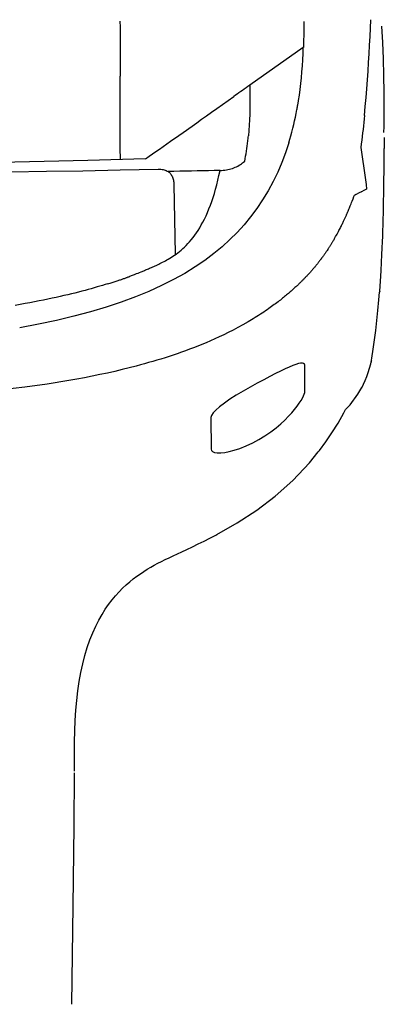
# Model space of a CAD drawing. Header units: millimetres. Extents: x 2329 to 5782, y 1296 to 2780.
# Tile 92 of 123: x 4833 to 4859, y 1440 to 1508. Entities that reach past the tile are written whole.
import ezdxf

# ---------------------------------------------------------------- set-up
doc = ezdxf.new("R2010")
doc.units = ezdxf.units.MM
doc.header["$LTSCALE"] = 0.3
doc.layers.add('00_COMPONENTS', color=7, linetype='Continuous')

msp = doc.modelspace()

# ---------------------------------------------------------------- linework, layer by layer
at = {"layer": '00_COMPONENTS'}
for p, q in [((4857.73476, 1507.44613), (4857.75584, 1508.02824)), ((4840.37965, 1507.92418), (4840.39308, 1507.78375)), ((4840.39308, 1507.78375), (4840.4015, 1507.63886)), ((4840.4015, 1507.63886), (4840.40609, 1507.49004)), ((4840.40609, 1507.49004), (4840.40773, 1507.38872)), ((4840.40773, 1507.38872), (4840.40827, 1507.33754)), ((4840.40827, 1507.33754), (4840.40896, 1507.18132)), ((4853.12198, 1507.44982), (4853.11641, 1506.99615)), ((4853.12397, 1507.90987), (4853.12198, 1507.44982)), ((4857.71, 1506.85922), (4857.73476, 1507.44613)), ((4858.59154, 1506.44849), (4858.52523, 1507.57947)), ((4840.40603, 1506.69069), (4840.40564, 1506.5198)), ((4840.4085, 1507.02144), (4840.40603, 1506.69069)), ((4840.40896, 1507.18132), (4840.4085, 1507.02144)), ((4853.11641, 1506.99615), (4853.10697, 1506.54886)), ((4857.68171, 1506.26764), (4857.71, 1506.85922)), ((4840.40564, 1506.5198), (4840.40651, 1506.25546)), ((4840.40651, 1506.25546), (4840.40705, 1505.99043)), ((4840.40705, 1505.99043), (4840.40758, 1505.57282)), ((4853.09276, 1506.10818), (4849.37828, 1503.48217)), ((4853.075, 1505.67727), (4853.09276, 1506.10818)), ((4853.10697, 1506.54886), (4853.0934, 1506.10805)), ((4857.64974, 1505.67121), (4857.68171, 1506.26764)), ((4858.64225, 1505.30657), (4858.59154, 1506.44849)), ((4840.40758, 1505.57282), (4840.40805, 1504.90385)), ((4853.05294, 1505.25112), (4853.075, 1505.67727)), ((4857.61459, 1505.07033), (4857.64974, 1505.67121)), ((4858.67719, 1504.15386), (4858.64225, 1505.30657)), ((4840.40805, 1504.90385), (4840.40849, 1504.38585)), ((4852.99477, 1504.41441), (4853.02628, 1504.83002)), ((4853.02628, 1504.83002), (4853.05294, 1505.25112)), ((4857.57577, 1504.4647), (4857.61459, 1505.07033)), ((4840.40849, 1504.38585), (4840.4089, 1504.11595)), ((4840.41665, 1500.57354), (4840.40929, 1504.11591)), ((4852.91623, 1503.59958), (4852.95816, 1504.00437)), ((4852.95816, 1504.00437), (4852.99477, 1504.41441)), ((4857.53333, 1503.8547), (4857.57577, 1504.4647)), ((4858.69624, 1502.99077), (4858.67719, 1504.15386)), ((4849.12581, 1503.30387), (4849.00133, 1503.21569)), ((4849.25149, 1503.39277), (4849.12581, 1503.30387)), ((4849.37827, 1503.48217), (4849.25149, 1503.39277)), ((4849.37828, 1503.48217), (4849.38552, 1503.0717)), ((4852.86888, 1503.20011), (4852.91623, 1503.59958)), ((4857.43964, 1502.62647), (4857.48812, 1503.24178)), ((4857.48812, 1503.24178), (4857.53333, 1503.8547)), ((4847.87963, 1502.42302), (4848.28062, 1502.70627)), ((4848.39802, 1502.79079), (4848.28061, 1502.70632)), ((4848.51635, 1502.8741), (4848.39802, 1502.79079)), ((4848.63574, 1502.9573), (4848.51635, 1502.8741)), ((4848.75629, 1503.04184), (4848.63574, 1502.9573)), ((4848.87814, 1503.1282), (4848.75629, 1503.04184)), ((4849.00133, 1503.21569), (4848.87814, 1503.1282)), ((4849.38552, 1503.0717), (4849.39006, 1502.66632)), ((4849.39006, 1502.66632), (4849.39109, 1502.26598)), ((4852.75816, 1502.41864), (4852.8161, 1502.80641)), ((4852.8161, 1502.80641), (4852.86888, 1503.20011)), ((4857.38607, 1502.00845), (4857.43964, 1502.62647)), ((4858.69928, 1501.81745), (4858.69624, 1502.99077)), ((4846.74413, 1501.62042), (4847.11125, 1501.87986)), ((4847.11125, 1501.87986), (4847.87963, 1502.42302)), ((4849.3879, 1501.8705), (4849.37983, 1501.48001)), ((4849.39109, 1502.26598), (4849.3879, 1501.8705)), ((4852.66201, 1501.85519), (4852.66555, 1501.87472)), ((4852.66555, 1501.87472), (4852.67636, 1501.93191)), ((4852.67636, 1501.93191), (4852.67981, 1501.95057)), ((4852.67981, 1501.95057), (4852.68311, 1501.96908)), ((4852.68198, 1501.96929), (4852.69092, 1502.01916)), ((4852.69092, 1502.01916), (4852.69978, 1502.06899)), ((4852.69978, 1502.06899), (4852.70852, 1502.11879)), ((4852.70852, 1502.11879), (4852.71713, 1502.16847)), ((4852.71713, 1502.16847), (4852.72558, 1502.21813)), ((4852.72558, 1502.21813), (4852.7339, 1502.26796)), ((4852.7339, 1502.26796), (4852.7421, 1502.31802)), ((4852.7421, 1502.31802), (4852.75018, 1502.36825)), ((4852.75018, 1502.36825), (4852.75816, 1502.41864)), ((4857.32622, 1501.38782), (4857.38607, 1502.00845)), ((4846.0428, 1501.12492), (4846.38822, 1501.36901)), ((4846.38822, 1501.36901), (4846.74413, 1501.62042)), ((4849.37983, 1501.48001), (4849.36637, 1501.09505)), ((4852.49223, 1501.02274), (4852.54911, 1501.28117)), ((4852.54911, 1501.28117), (4852.60265, 1501.53866)), ((4852.60265, 1501.53866), (4852.65295, 1501.79516)), ((4852.6518, 1501.79541), (4852.65857, 1501.83544)), ((4852.65857, 1501.83544), (4852.66201, 1501.85519)), ((4857.32623, 1501.38782), (4857.30284, 1501.15286)), ((4858.68614, 1500.63381), (4858.69928, 1501.81745)), ((4840.41711, 1500.33783), (4840.41665, 1500.57354)), ((4844.76394, 1500.22159), (4845.3835, 1500.65924)), ((4845.3835, 1500.65924), (4845.7079, 1500.88831)), ((4845.7079, 1500.88831), (4846.0428, 1501.12492)), ((4849.34712, 1500.71588), (4849.32176, 1500.34246)), ((4849.36637, 1501.09505), (4849.34712, 1500.71588)), ((4852.30074, 1500.2426), (4852.36756, 1500.50076)), ((4852.36756, 1500.50076), (4852.43167, 1500.76214)), ((4852.43167, 1500.76214), (4852.49223, 1501.02274)), ((4857.25274, 1500.67257), (4857.22594, 1500.42794)), ((4857.27837, 1500.91438), (4857.25274, 1500.67257)), ((4857.30284, 1501.15286), (4857.27837, 1500.91438)), ((4858.67558, 1500.20071), (4858.68614, 1500.63381)), ((4840.41757, 1500.10426), (4840.41711, 1500.33783)), ((4840.41803, 1499.87282), (4840.41757, 1500.10426)), ((4840.41849, 1499.64346), (4840.41803, 1499.87282)), ((4843.90576, 1499.61565), (4844.46881, 1500.01327)), ((4844.46881, 1500.01327), (4844.76394, 1500.22159)), ((4849.2555, 1499.6408), (4849.27523, 1499.82656)), ((4849.27523, 1499.82656), (4849.28195, 1499.89236)), ((4849.28195, 1499.89236), (4849.29005, 1499.97491)), ((4849.32176, 1500.34246), (4849.29005, 1499.97491)), ((4852.15987, 1499.73866), (4852.23159, 1499.98899)), ((4852.23159, 1499.98899), (4852.30074, 1500.2426)), ((4857.16815, 1499.92984), (4857.13675, 1499.67599)), ((4857.19783, 1500.18052), (4857.16815, 1499.92984)), ((4857.22594, 1500.42794), (4857.19783, 1500.18052)), ((4858.67984, 1499.8602), (4858.68289, 1499.47645)), ((4840.4194, 1499.19101), (4840.41849, 1499.64346)), ((4840.41985, 1498.96798), (4840.4194, 1499.19101)), ((4843.12753, 1499.06638), (4843.37846, 1499.24348)), ((4843.37846, 1499.24348), (4843.63788, 1499.42666)), ((4843.63788, 1499.42666), (4843.90576, 1499.61565)), ((4849.18505, 1499.09413), (4849.21046, 1499.27452)), ((4849.21046, 1499.27452), (4849.23392, 1499.45676)), ((4849.23392, 1499.45676), (4849.2555, 1499.6408)), ((4852.08482, 1499.4889), (4851.85943, 1498.80138)), ((4852.08566, 1499.49165), (4852.15987, 1499.73866)), ((4857.10356, 1499.41963), (4857.06848, 1499.16119)), ((4857.06848, 1499.16119), (4857.12001, 1498.8447)), ((4857.13675, 1499.67599), (4857.10356, 1499.41963)), ((4858.68289, 1499.47645), (4858.68423, 1499.10106)), ((4840.42073, 1498.52824), (4840.41985, 1498.96798)), ((4840.42096, 1498.33666), (4840.42073, 1498.52824)), ((4842.1722, 1498.39253), (4842.42398, 1498.57)), ((4842.42398, 1498.57), (4842.65058, 1498.72988)), ((4842.65058, 1498.72988), (4842.8851, 1498.89544)), ((4842.8851, 1498.89544), (4843.12753, 1499.06638)), ((4849.06495, 1498.39185), (4849.09769, 1498.56451)), ((4849.09769, 1498.56451), (4849.12859, 1498.7391)), ((4849.12859, 1498.7391), (4849.15772, 1498.91565)), ((4849.15772, 1498.91565), (4849.18505, 1499.09413)), ((4851.85943, 1498.80138), (4851.60346, 1498.12388)), ((4857.12001, 1498.8447), (4857.16997, 1498.52733)), ((4857.16997, 1498.52733), (4857.21834, 1498.20908)), ((4858.68328, 1498.16145), (4858.68436, 1498.87742)), ((4858.68436, 1498.87742), (4858.68423, 1499.10106)), ((4835.13934, 1498.20012), (4832.08745, 1498.14168)), ((4838.16216, 1498.27189), (4835.13934, 1498.20012)), ((4842.1722, 1498.39253), (4838.16216, 1498.27189)), ((4848.28367, 1497.75967), (4848.38047, 1497.79855)), ((4848.38047, 1497.79855), (4848.47382, 1497.84079)), ((4848.47382, 1497.84079), (4848.56331, 1497.88667)), ((4848.56331, 1497.88667), (4848.64883, 1497.93568)), ((4848.64883, 1497.93568), (4848.73061, 1497.98747)), ((4848.73061, 1497.98747), (4848.80891, 1498.04239)), ((4848.80891, 1498.04239), (4848.88425, 1498.10014)), ((4848.88425, 1498.10014), (4848.95764, 1498.1599)), ((4848.95764, 1498.1599), (4849.03041, 1498.22115)), ((4849.03041, 1498.22115), (4849.06495, 1498.39185)), ((4851.60346, 1498.12388), (4851.31699, 1497.45773)), ((4857.21834, 1498.20908), (4857.26514, 1497.88996)), ((4857.26514, 1497.88996), (4857.31034, 1497.56996)), ((4858.68004, 1497.513), (4858.68328, 1498.16145)), ((4832.841, 1497.4803), (4835.29599, 1497.51989)), ((4835.29599, 1497.51989), (4837.81549, 1497.56365)), ((4837.81549, 1497.56365), (4840.39838, 1497.61249)), ((4840.39838, 1497.61249), (4843.04468, 1497.66641)), ((4843.04468, 1497.6657), (4843.13602, 1497.66543)), ((4843.13602, 1497.66543), (4843.2236, 1497.66081)), ((4843.2236, 1497.66081), (4843.30741, 1497.6518)), ((4843.30741, 1497.6518), (4843.38768, 1497.63809)), ((4843.38768, 1497.63809), (4843.46418, 1497.61975)), ((4843.46418, 1497.61975), (4843.53628, 1497.59723)), ((4843.53628, 1497.59723), (4843.60375, 1497.57057)), ((4843.60375, 1497.57057), (4843.66678, 1497.53935)), ((4843.66678, 1497.53935), (4843.72537, 1497.50336)), ((4844.1309, 1497.51132), (4843.72537, 1497.50336)), ((4843.72543, 1497.50285), (4843.77279, 1497.46921)), ((4843.77279, 1497.46921), (4843.81771, 1497.43147)), ((4843.81771, 1497.43147), (4843.86018, 1497.38963)), ((4843.86018, 1497.38963), (4843.90047, 1497.34363)), ((4843.90047, 1497.34363), (4843.93831, 1497.29353)), ((4843.93831, 1497.29353), (4843.97294, 1497.23951)), ((4843.97294, 1497.23951), (4844.00424, 1497.18136)), ((4844.00424, 1497.18136), (4844.03233, 1497.11928)), ((4844.03233, 1497.11928), (4844.05681, 1497.05401)), ((4844.53496, 1497.51945), (4844.1309, 1497.51132)), ((4844.93756, 1497.52777), (4844.53496, 1497.51945)), ((4845.33869, 1497.53627), (4844.93756, 1497.52777)), ((4845.73836, 1497.54497), (4845.33869, 1497.53627)), ((4846.13655, 1497.55386), (4845.73836, 1497.54497)), ((4846.53326, 1497.56297), (4846.13655, 1497.55386)), ((4846.9285, 1497.57229), (4846.53326, 1497.56297)), ((4847.32226, 1497.58183), (4846.9285, 1497.57229)), ((4847.17482, 1496.9126), (4847.25007, 1497.24182)), ((4847.25007, 1497.24182), (4847.32226, 1497.58183)), ((4847.32226, 1497.58183), (4847.43097, 1497.58676)), ((4847.43097, 1497.58676), (4847.54115, 1497.59466)), ((4847.54115, 1497.59466), (4847.65155, 1497.60627)), ((4847.65155, 1497.60627), (4847.7609, 1497.62187)), ((4847.7609, 1497.62187), (4847.86863, 1497.64154)), ((4847.86863, 1497.64154), (4847.97515, 1497.66519)), ((4847.97515, 1497.66519), (4848.08044, 1497.69275)), ((4848.08044, 1497.69275), (4848.18356, 1497.72426)), ((4848.18356, 1497.72426), (4848.28367, 1497.75967)), ((4851.31699, 1497.45773), (4850.99933, 1496.80347)), ((4857.31034, 1497.56996), (4857.35395, 1497.24905)), ((4857.35395, 1497.24905), (4857.39597, 1496.92723)), ((4858.67519, 1496.93979), (4858.68004, 1497.513)), ((4844.05681, 1497.05401), (4844.07752, 1496.98547)), ((4844.07752, 1496.98547), (4844.09462, 1496.91374)), ((4844.09462, 1496.91374), (4844.10821, 1496.83973)), ((4844.10821, 1496.83973), (4844.11833, 1496.76376)), ((4844.11833, 1496.76376), (4844.12494, 1496.68553)), ((4844.12494, 1496.68553), (4844.12805, 1496.60502)), ((4844.12794, 1496.60547), (4844.22071, 1491.78675)), ((4847.0152, 1496.2865), (4847.09649, 1496.59418)), ((4847.09649, 1496.59418), (4847.17482, 1496.9126)), ((4850.99933, 1496.80347), (4850.65131, 1496.16343)), ((4857.39597, 1496.92723), (4857.43639, 1496.6045)), ((4857.43639, 1496.6045), (4857.47521, 1496.28087)), ((4858.66202, 1495.94418), (4858.66919, 1496.42844)), ((4858.66919, 1496.42844), (4858.67519, 1496.93979)), ((4846.84306, 1495.70369), (4846.93084, 1495.98961)), ((4846.93084, 1495.98961), (4847.0152, 1496.2865)), ((4850.65131, 1496.16343), (4850.27556, 1495.54175)), ((4856.53365, 1495.61217), (4856.59487, 1495.77177)), ((4856.59487, 1495.77177), (4856.61203, 1495.81619)), ((4856.61203, 1495.81619), (4856.62158, 1495.84069)), ((4856.62158, 1495.84069), (4856.62416, 1495.84722)), ((4856.62416, 1495.84722), (4856.62539, 1495.8504)), ((4856.62832, 1495.85087), (4856.6253, 1495.84925)), ((4856.63147, 1495.85261), (4856.62832, 1495.85087)), ((4856.63476, 1495.85425), (4856.63147, 1495.85261)), ((4856.63819, 1495.85567), (4856.63476, 1495.85425)), ((4856.64177, 1495.857), (4856.63819, 1495.85567)), ((4856.64542, 1495.85851), (4856.64177, 1495.857)), ((4856.64915, 1495.86035), (4856.64542, 1495.85851)), ((4856.65295, 1495.86239), (4856.64915, 1495.86035)), ((4856.65682, 1495.86451), (4856.65295, 1495.86239)), ((4856.66074, 1495.86671), (4856.65682, 1495.86451)), ((4856.66472, 1495.869), (4856.66074, 1495.86671)), ((4856.66881, 1495.8713), (4856.66472, 1495.869)), ((4856.673, 1495.87359), (4856.66881, 1495.8713)), ((4856.67729, 1495.87589), (4856.673, 1495.87359)), ((4856.6817, 1495.87821), (4856.67729, 1495.87589)), ((4856.68623, 1495.88056), (4856.6817, 1495.87821)), ((4856.69565, 1495.88537), (4856.68623, 1495.88056)), ((4856.7159, 1495.89555), (4856.69565, 1495.88537)), ((4856.73813, 1495.90684), (4856.7159, 1495.89555)), ((4856.76257, 1495.91939), (4856.73813, 1495.90684)), ((4856.9158, 1495.99866), (4856.76257, 1495.91939)), ((4857.00336, 1496.04309), (4856.9158, 1495.99866)), ((4857.08104, 1496.08219), (4857.00336, 1496.04309)), ((4857.0952, 1496.08931), (4857.08104, 1496.08219)), ((4857.10972, 1496.09661), (4857.0952, 1496.08931)), ((4857.12465, 1496.10412), (4857.10972, 1496.09661)), ((4857.27878, 1496.18168), (4857.12465, 1496.10412)), ((4857.38205, 1496.23376), (4857.27878, 1496.18168)), ((4857.4752, 1496.28088), (4857.38205, 1496.23376)), ((4858.65374, 1495.47988), (4858.66202, 1495.94418)), ((4846.55881, 1494.91187), (4846.6567, 1495.16507)), ((4846.6567, 1495.16507), (4846.75159, 1495.4289)), ((4846.75159, 1495.4289), (4846.84306, 1495.70369)), ((4850.27556, 1495.54175), (4849.87304, 1494.94011)), ((4856.29172, 1495.00065), (4856.31222, 1495.05086)), ((4856.31222, 1495.05086), (4856.34073, 1495.12122)), ((4856.34073, 1495.12122), (4856.36679, 1495.18604)), ((4856.36679, 1495.18604), (4856.39811, 1495.26461)), ((4856.39811, 1495.26461), (4856.43245, 1495.35154)), ((4856.43245, 1495.35154), (4856.47296, 1495.45512)), ((4856.47296, 1495.45512), (4856.53365, 1495.61217)), ((4858.63468, 1494.61713), (4858.64467, 1495.04209)), ((4858.64467, 1495.04209), (4858.65374, 1495.47988)), ((4846.24756, 1494.21567), (4846.35383, 1494.43752)), ((4846.35383, 1494.43752), (4846.45782, 1494.66939)), ((4846.45782, 1494.66939), (4846.55881, 1494.91187)), ((4849.44317, 1494.36001), (4848.98696, 1493.80488)), ((4849.87304, 1494.94011), (4849.44317, 1494.36001)), ((4856.01439, 1494.35196), (4856.03394, 1494.39582)), ((4856.03394, 1494.39582), (4856.0528, 1494.43839)), ((4856.0528, 1494.43839), (4856.07096, 1494.47964)), ((4856.07096, 1494.47964), (4856.0885, 1494.51971)), ((4856.0885, 1494.51971), (4856.10544, 1494.55863)), ((4856.10544, 1494.55863), (4856.12178, 1494.59637)), ((4856.12178, 1494.59637), (4856.13758, 1494.63306)), ((4856.13758, 1494.63306), (4856.15286, 1494.6687)), ((4856.15286, 1494.6687), (4856.16761, 1494.7033)), ((4856.16761, 1494.7033), (4856.19572, 1494.76964)), ((4856.19572, 1494.76964), (4856.22204, 1494.8323)), ((4856.22204, 1494.8323), (4856.24674, 1494.89155)), ((4856.24674, 1494.89155), (4856.26993, 1494.94761)), ((4856.26993, 1494.94761), (4856.29172, 1495.00065)), ((4858.62384, 1494.20381), (4858.63468, 1494.61713)), ((4845.9158, 1493.60954), (4846.02817, 1493.80205)), ((4846.02817, 1493.80205), (4846.13901, 1494.00386)), ((4846.13901, 1494.00386), (4846.24756, 1494.21567)), ((4848.98696, 1493.80488), (4848.51192, 1493.28185)), ((4855.67329, 1493.6337), (4855.70701, 1493.70066)), ((4855.70701, 1493.70066), (4855.73921, 1493.76547)), ((4855.73921, 1493.76547), (4855.76996, 1493.8281)), ((4855.76996, 1493.8281), (4855.79925, 1493.88845)), ((4855.79925, 1493.88845), (4855.82732, 1493.94691)), ((4855.82732, 1493.94691), (4855.85421, 1494.0035)), ((4855.85421, 1494.0035), (4855.87992, 1494.05812)), ((4855.87992, 1494.05812), (4855.90463, 1494.11109)), ((4855.90463, 1494.11109), (4855.92836, 1494.16239)), ((4855.92836, 1494.16239), (4855.95111, 1494.21199)), ((4855.95111, 1494.21199), (4855.97303, 1494.26012)), ((4855.97303, 1494.26012), (4855.99411, 1494.30678)), ((4855.99411, 1494.30678), (4856.01439, 1494.35196)), ((4858.59977, 1493.4051), (4858.61228, 1493.80321)), ((4858.61228, 1493.80321), (4858.62384, 1494.20381)), ((4845.45338, 1492.93059), (4845.57029, 1493.087)), ((4845.57029, 1493.087), (4845.68647, 1493.25224)), ((4845.68647, 1493.25224), (4845.8019, 1493.42624)), ((4845.8019, 1493.42624), (4845.9158, 1493.60954)), ((4848.51192, 1493.28185), (4848.01441, 1492.78393)), ((4855.28081, 1492.91368), (4855.33106, 1493.0008)), ((4855.33106, 1493.0008), (4855.38014, 1493.08712)), ((4855.38014, 1493.08712), (4855.42825, 1493.173)), ((4855.42825, 1493.173), (4855.475, 1493.25775)), ((4855.475, 1493.25775), (4855.51944, 1493.33956)), ((4855.51944, 1493.33956), (4855.56107, 1493.4174)), ((4855.56107, 1493.4174), (4855.60034, 1493.49197)), ((4855.60034, 1493.49197), (4855.63772, 1493.56407)), ((4855.63772, 1493.56407), (4855.67329, 1493.6337)), ((4858.57289, 1492.6404), (4858.58676, 1493.02147)), ((4858.58676, 1493.02147), (4858.59977, 1493.4051)), ((4844.86482, 1492.27226), (4844.98241, 1492.38875)), ((4844.98241, 1492.38875), (4845.10024, 1492.51204)), ((4845.10024, 1492.51204), (4845.21797, 1492.64338)), ((4845.21797, 1492.64338), (4845.33572, 1492.78296)), ((4845.33572, 1492.78296), (4845.45338, 1492.93059)), ((4848.01441, 1492.78393), (4847.47714, 1492.29505)), ((4854.92252, 1492.32408), (4854.90044, 1492.28935)), ((4854.9451, 1492.35979), (4854.92252, 1492.32408)), ((4854.96819, 1492.39647), (4854.9451, 1492.35979)), ((4854.99182, 1492.43423), (4854.96819, 1492.39647)), ((4855.01599, 1492.47305), (4854.99182, 1492.43423)), ((4855.04069, 1492.51294), (4855.01599, 1492.47305)), ((4855.06595, 1492.554), (4855.04069, 1492.51294)), ((4855.09177, 1492.59622), (4855.06595, 1492.554)), ((4855.11815, 1492.6396), (4855.09177, 1492.59622)), ((4855.14511, 1492.68425), (4855.11815, 1492.6396)), ((4855.17265, 1492.73021), (4855.14511, 1492.68425)), ((4855.20078, 1492.77744), (4855.17265, 1492.73021)), ((4855.22949, 1492.82596), (4855.20078, 1492.77744)), ((4855.22949, 1492.82596), (4855.28081, 1492.91368)), ((4858.55637, 1492.2154), (4858.57289, 1492.6404)), ((4843.95413, 1491.56228), (4844.06246, 1491.63217)), ((4844.06246, 1491.63217), (4844.17263, 1491.707)), ((4844.17263, 1491.707), (4844.28474, 1491.78675)), ((4844.28474, 1491.78675), (4844.39868, 1491.87146)), ((4844.39868, 1491.87146), (4844.51373, 1491.96225)), ((4844.51373, 1491.96225), (4844.62994, 1492.05926)), ((4844.62994, 1492.05926), (4844.74727, 1492.16237)), ((4844.74727, 1492.16237), (4844.86482, 1492.27226)), ((4846.89616, 1491.81586), (4846.27476, 1491.35095)), ((4847.47714, 1492.29505), (4846.89616, 1491.81586)), ((4854.4641, 1491.6373), (4854.4416, 1491.60557)), ((4854.48771, 1491.67083), (4854.4641, 1491.6373)), ((4854.51248, 1491.70624), (4854.48771, 1491.67083)), ((4854.53845, 1491.74363), (4854.51248, 1491.70624)), ((4854.5657, 1491.78314), (4854.53845, 1491.74363)), ((4854.59427, 1491.82485), (4854.5657, 1491.78314)), ((4854.62425, 1491.86892), (4854.59427, 1491.82485)), ((4854.65569, 1491.91548), (4854.62425, 1491.86892)), ((4854.68865, 1491.96465), (4854.65569, 1491.91548)), ((4854.7232, 1492.01659), (4854.68865, 1491.96465)), ((4854.74111, 1492.04367), (4854.7232, 1492.01659)), ((4854.7782, 1492.10009), (4854.74111, 1492.04367)), ((4854.79741, 1492.1295), (4854.7782, 1492.10009)), ((4854.81708, 1492.15973), (4854.79741, 1492.1295)), ((4854.8372, 1492.19079), (4854.81708, 1492.15973)), ((4854.8578, 1492.22274), (4854.8372, 1492.19079)), ((4854.87888, 1492.25559), (4854.8578, 1492.22274)), ((4854.90044, 1492.28935), (4854.87888, 1492.25559)), ((4858.51262, 1491.22635), (4858.53663, 1491.74378)), ((4858.53663, 1491.74378), (4858.55637, 1492.2154)), ((4842.74176, 1490.92864), (4842.82242, 1490.965)), ((4842.82242, 1490.965), (4842.90527, 1491.00285)), ((4842.90527, 1491.00285), (4842.99012, 1491.04238)), ((4842.99012, 1491.04238), (4843.07684, 1491.08348)), ((4843.07684, 1491.08348), (4843.16556, 1491.12627)), ((4843.16556, 1491.12627), (4843.25653, 1491.17136)), ((4843.25653, 1491.17136), (4843.34993, 1491.21875)), ((4843.34993, 1491.21875), (4843.44559, 1491.26843)), ((4843.44559, 1491.26843), (4843.54324, 1491.32097)), ((4843.54324, 1491.32097), (4843.64276, 1491.37621)), ((4843.64276, 1491.37621), (4843.74428, 1491.43431)), ((4843.74428, 1491.43431), (4843.84801, 1491.49633)), ((4843.84801, 1491.49633), (4843.95413, 1491.56228)), ((4846.27476, 1491.35095), (4845.60326, 1490.89408)), ((4853.95093, 1490.97158), (4853.92783, 1490.94363)), ((4853.98346, 1491.01117), (4853.95093, 1490.97158)), ((4854.01359, 1491.04812), (4853.98346, 1491.01117)), ((4854.04152, 1491.08258), (4854.01359, 1491.04812)), ((4854.0674, 1491.11473), (4854.04152, 1491.08258)), ((4854.09141, 1491.14472), (4854.0674, 1491.11473)), ((4854.12079, 1491.18166), (4854.09141, 1491.14472)), ((4854.14752, 1491.21548), (4854.12079, 1491.18166)), ((4854.17186, 1491.24649), (4854.14752, 1491.21548)), ((4854.19401, 1491.27485), (4854.17186, 1491.24649)), ((4854.21888, 1491.30688), (4854.19401, 1491.27485)), ((4854.24504, 1491.34077), (4854.21888, 1491.30688)), ((4854.26768, 1491.37029), (4854.24504, 1491.34077)), ((4854.2932, 1491.40376), (4854.26768, 1491.37029)), ((4854.31658, 1491.43462), (4854.2932, 1491.40376)), ((4854.3214, 1491.43995), (4854.31658, 1491.43462)), ((4854.3233, 1491.44351), (4854.3214, 1491.43995)), ((4854.32457, 1491.44834), (4854.3233, 1491.44351)), ((4854.32537, 1491.45409), (4854.32457, 1491.44834)), ((4854.32569, 1491.46077), (4854.32537, 1491.45409)), ((4854.34345, 1491.47029), (4854.32568, 1491.44656)), ((4854.36155, 1491.49477), (4854.34345, 1491.47029)), ((4854.38013, 1491.52015), (4854.36155, 1491.49477)), ((4854.39965, 1491.54705), (4854.38013, 1491.52015)), ((4854.42013, 1491.5755), (4854.39965, 1491.54705)), ((4854.4416, 1491.60557), (4854.42013, 1491.5755)), ((4858.4797, 1490.61863), (4858.51262, 1491.22635)), ((4841.08362, 1490.24752), (4841.1978, 1490.29262)), ((4841.1978, 1490.29262), (4841.40932, 1490.37633)), ((4841.40932, 1490.37633), (4841.55006, 1490.43226)), ((4841.55006, 1490.43226), (4841.65006, 1490.47217)), ((4841.65006, 1490.47217), (4841.75521, 1490.51432)), ((4841.75521, 1490.51432), (4841.86576, 1490.55889)), ((4841.86576, 1490.55889), (4841.9232, 1490.58219)), ((4841.9232, 1490.58219), (4841.98213, 1490.60616)), ((4841.98213, 1490.60616), (4842.04255, 1490.63084)), ((4842.04255, 1490.63084), (4842.10468, 1490.65637)), ((4842.10468, 1490.65637), (4842.1686, 1490.68277)), ((4842.1686, 1490.68277), (4842.23423, 1490.71001)), ((4842.23423, 1490.71001), (4842.30151, 1490.73817)), ((4842.30151, 1490.73817), (4842.37033, 1490.76719)), ((4842.37033, 1490.76719), (4842.4408, 1490.79714)), ((4842.4408, 1490.79714), (4842.51316, 1490.82823)), ((4842.51316, 1490.82823), (4842.58737, 1490.86044)), ((4842.58737, 1490.86044), (4842.66347, 1490.8938)), ((4842.66347, 1490.8938), (4842.74176, 1490.92864)), ((4844.87955, 1490.44668), (4844.10608, 1490.0143)), ((4845.60326, 1490.89408), (4844.87955, 1490.44668)), ((4853.35281, 1490.291), (4853.32659, 1490.26304)), ((4853.37833, 1490.31836), (4853.35281, 1490.291)), ((4853.40317, 1490.34513), (4853.37833, 1490.31836)), ((4853.42741, 1490.37138), (4853.40317, 1490.34513)), ((4853.45105, 1490.39709), (4853.42741, 1490.37138)), ((4853.47409, 1490.42228), (4853.45105, 1490.39709)), ((4853.4966, 1490.44699), (4853.47409, 1490.42228)), ((4853.51859, 1490.47125), (4853.4966, 1490.44699)), ((4853.54006, 1490.49503), (4853.51859, 1490.47125)), ((4853.56105, 1490.51838), (4853.54006, 1490.49503)), ((4853.58156, 1490.5413), (4853.56105, 1490.51838)), ((4853.62116, 1490.58583), (4853.58156, 1490.5413)), ((4853.65895, 1490.62865), (4853.62116, 1490.58583)), ((4853.69498, 1490.66981), (4853.65895, 1490.62865)), ((4853.72932, 1490.70933), (4853.69498, 1490.66981)), ((4853.76204, 1490.74726), (4853.72932, 1490.70933)), ((4853.79321, 1490.78364), (4853.76204, 1490.74726)), ((4853.82288, 1490.81849), (4853.79321, 1490.78364)), ((4853.85111, 1490.85187), (4853.82288, 1490.81849)), ((4853.87798, 1490.88383), (4853.85111, 1490.85187)), ((4853.90353, 1490.9144), (4853.87798, 1490.88383)), ((4853.92783, 1490.94363), (4853.90353, 1490.9144)), ((4858.43325, 1489.89856), (4858.4797, 1490.61863)), ((4839.19093, 1489.61848), (4839.00315, 1489.56131)), ((4839.37306, 1489.67515), (4839.19093, 1489.61848)), ((4839.54954, 1489.73133), (4839.37306, 1489.67515)), ((4839.54969, 1489.73044), (4839.6316, 1489.75463)), ((4839.6316, 1489.75463), (4839.711, 1489.77831)), ((4839.711, 1489.77831), (4839.78791, 1489.80148)), ((4839.78791, 1489.80148), (4839.86212, 1489.82408)), ((4839.86212, 1489.82408), (4839.93383, 1489.84616)), ((4839.93383, 1489.84616), (4840.0036, 1489.86786)), ((4840.0036, 1489.86786), (4840.0716, 1489.88925)), ((4840.0716, 1489.88925), (4840.13766, 1489.91025)), ((4840.13766, 1489.91025), (4840.20173, 1489.93083)), ((4840.20173, 1489.93083), (4840.26371, 1489.95094)), ((4840.26371, 1489.95094), (4840.3237, 1489.97062)), ((4840.3237, 1489.97062), (4840.38201, 1489.98998)), ((4840.38201, 1489.98998), (4840.43863, 1490.00901)), ((4840.43863, 1490.00901), (4840.49356, 1490.02771)), ((4840.49356, 1490.02771), (4840.54717, 1490.04623)), ((4840.54717, 1490.04623), (4840.59964, 1490.06464)), ((4840.59964, 1490.06464), (4840.65078, 1490.08285)), ((4840.65078, 1490.08285), (4840.70032, 1490.10076)), ((4840.70032, 1490.10076), (4840.74805, 1490.11831)), ((4840.74805, 1490.11831), (4840.79419, 1490.13554)), ((4840.79419, 1490.13554), (4840.83907, 1490.15249)), ((4840.83907, 1490.15249), (4840.88278, 1490.16917)), ((4840.88278, 1490.16917), (4840.92524, 1490.18556)), ((4840.92524, 1490.18556), (4840.96655, 1490.2016)), ((4840.96655, 1490.2016), (4841.00645, 1490.21717)), ((4841.00645, 1490.21717), (4841.08362, 1490.24752)), ((4843.27866, 1489.59757), (4842.39726, 1489.19794)), ((4844.10608, 1490.0143), (4843.27866, 1489.59757)), ((4852.65808, 1489.59416), (4852.61162, 1489.55058)), ((4852.70316, 1489.63681), (4852.65808, 1489.59416)), ((4852.74698, 1489.67857), (4852.70316, 1489.63681)), ((4852.78955, 1489.71943), (4852.74698, 1489.67857)), ((4852.83086, 1489.7594), (4852.78955, 1489.71943)), ((4852.87101, 1489.79851), (4852.83086, 1489.7594)), ((4852.91, 1489.83676), (4852.87101, 1489.79851)), ((4852.94784, 1489.87415), (4852.91, 1489.83676)), ((4852.98463, 1489.91074), (4852.94784, 1489.87415)), ((4853.02036, 1489.9465), (4852.98463, 1489.91074)), ((4853.05504, 1489.98145), (4853.02036, 1489.9465)), ((4853.08876, 1490.01564), (4853.05504, 1489.98145)), ((4853.12153, 1490.04906), (4853.08876, 1490.01564)), ((4853.15334, 1490.08172), (4853.12153, 1490.04906)), ((4853.18428, 1490.11366), (4853.15334, 1490.08172)), ((4853.21436, 1490.14489), (4853.18428, 1490.11366)), ((4853.24358, 1490.17541), (4853.21436, 1490.14489)), ((4853.27202, 1490.20528), (4853.24358, 1490.17541)), ((4853.2997, 1490.23448), (4853.27202, 1490.20528)), ((4853.32659, 1490.26304), (4853.2997, 1490.23448)), ((4858.38219, 1489.22168), (4858.43325, 1489.89856)), ((4836.51766, 1488.90403), (4836.24928, 1488.84257)), ((4836.77871, 1488.96533), (4836.51766, 1488.90403)), ((4837.03251, 1489.02654), (4836.77871, 1488.96533)), ((4837.27902, 1489.08752), (4837.03251, 1489.02654)), ((4837.51832, 1489.14814), (4837.27902, 1489.08752)), ((4837.75062, 1489.2085), (4837.51832, 1489.14814)), ((4837.97584, 1489.26848), (4837.75062, 1489.2085)), ((4838.1941, 1489.32797), (4837.97584, 1489.26848)), ((4838.4059, 1489.38704), (4838.1941, 1489.32797)), ((4838.61116, 1489.44564), (4838.4059, 1489.38704)), ((4838.80998, 1489.50371), (4838.61116, 1489.44564)), ((4839.00315, 1489.56131), (4838.80998, 1489.50371)), ((4842.39726, 1489.19794), (4841.46379, 1488.81633)), ((4851.93593, 1488.95293), (4851.86848, 1488.89673)), ((4852.00152, 1489.00814), (4851.93593, 1488.95293)), ((4852.06523, 1489.06236), (4852.00152, 1489.00814)), ((4852.12721, 1489.11558), (4852.06523, 1489.06236)), ((4852.18745, 1489.16782), (4852.12721, 1489.11558)), ((4852.24595, 1489.21906), (4852.18745, 1489.16782)), ((4852.30283, 1489.26932), (4852.24595, 1489.21906)), ((4852.3581, 1489.31861), (4852.30283, 1489.26932)), ((4852.41176, 1489.36691), (4852.3581, 1489.31861)), ((4852.46393, 1489.41426), (4852.41176, 1489.36691)), ((4852.51461, 1489.46065), (4852.46393, 1489.41426)), ((4852.5638, 1489.50608), (4852.51461, 1489.46065)), ((4852.61162, 1489.55058), (4852.5638, 1489.50608)), ((4858.3297, 1488.60778), (4858.37608, 1489.14626)), ((4858.38219, 1489.22168), (4858.37608, 1489.14626)), ((4833.4857, 1488.29249), (4833.13362, 1488.23221)), ((4833.82749, 1488.35297), (4833.4857, 1488.29249)), ((4834.15917, 1488.41358), (4833.82749, 1488.35297)), ((4834.48209, 1488.47447), (4834.15917, 1488.41358)), ((4834.79637, 1488.53555), (4834.48209, 1488.47447)), ((4835.10195, 1488.59668), (4834.79637, 1488.53555)), ((4835.3999, 1488.65801), (4835.10195, 1488.59668)), ((4835.69054, 1488.71951), (4835.3999, 1488.65801)), ((4835.9736, 1488.78102), (4835.69054, 1488.71951)), ((4836.24928, 1488.84257), (4835.9736, 1488.78102)), ((4840.47668, 1488.45256), (4839.43738, 1488.10757)), ((4841.46379, 1488.81633), (4840.47668, 1488.45256)), ((4851.08143, 1488.28083), (4850.99048, 1488.21402)), ((4851.16999, 1488.34673), (4851.08143, 1488.28083)), ((4851.25628, 1488.4117), (4851.16999, 1488.34673)), ((4851.3403, 1488.47571), (4851.25628, 1488.4117)), ((4851.42205, 1488.53878), (4851.3403, 1488.47571)), ((4851.50167, 1488.60089), (4851.42205, 1488.53878)), ((4851.57914, 1488.66202), (4851.50167, 1488.60089)), ((4851.65448, 1488.72217), (4851.57914, 1488.66202)), ((4851.72782, 1488.78135), (4851.65448, 1488.72217)), ((4851.79915, 1488.83953), (4851.72782, 1488.78135)), ((4851.86848, 1488.89673), (4851.79915, 1488.83953)), ((4858.26002, 1487.88399), (4858.3297, 1488.60778)), ((4838.34731, 1487.78161), (4837.20367, 1487.47457)), ((4839.43738, 1488.10757), (4838.34731, 1487.78161)), ((4849.99794, 1487.535), (4849.87551, 1487.45713)), ((4850.11897, 1487.61319), (4849.99794, 1487.535)), ((4850.23861, 1487.69168), (4850.11897, 1487.61319)), ((4850.35683, 1487.77043), (4850.23861, 1487.69168)), ((4850.47365, 1487.84942), (4850.35683, 1487.77043)), ((4850.58906, 1487.92867), (4850.47365, 1487.84942)), ((4850.70306, 1488.00818), (4850.58906, 1487.92867)), ((4850.80127, 1488.0777), (4850.70306, 1488.00818)), ((4850.89708, 1488.14631), (4850.80127, 1488.0777)), ((4850.99048, 1488.21402), (4850.89708, 1488.14631)), ((4858.18368, 1487.17369), (4858.26002, 1487.88399)), ((4834.75479, 1486.92061), (4833.45215, 1486.67468)), ((4836.00559, 1487.18725), (4834.75479, 1486.92061)), ((4837.20367, 1487.47457), (4836.00559, 1487.18725)), ((4848.90821, 1486.88232), (4848.56216, 1486.69063)), ((4849.26298, 1487.08619), (4848.90821, 1486.88232)), ((4849.62645, 1487.3023), (4849.26298, 1487.08619)), ((4849.75169, 1487.37955), (4849.62647, 1487.30227)), ((4849.87551, 1487.45713), (4849.75169, 1487.37955)), ((4858.1028, 1486.49058), (4858.18368, 1487.17369)), ((4847.57654, 1486.18818), (4847.26311, 1486.03949)), ((4847.89737, 1486.34564), (4847.57654, 1486.18818)), ((4848.22538, 1486.51209), (4847.89737, 1486.34564)), ((4848.56216, 1486.69063), (4848.22538, 1486.51209)), ((4858.01789, 1485.83409), (4858.1028, 1486.49058)), ((4846.06892, 1485.51883), (4845.78081, 1485.40279)), ((4846.35979, 1485.63941), (4846.06892, 1485.51883)), ((4846.65576, 1485.76643), (4846.35979, 1485.63941)), ((4846.95689, 1485.89972), (4846.65576, 1485.76643)), ((4847.26311, 1486.03949), (4846.95689, 1485.89972)), ((4857.92695, 1485.19075), (4858.01789, 1485.83409)), ((4844.3669, 1484.88079), (4844.08491, 1484.78525)), ((4844.64858, 1484.97884), (4844.3669, 1484.88079)), ((4844.93074, 1485.08), (4844.64858, 1484.97884)), ((4845.21286, 1485.18401), (4844.93074, 1485.08)), ((4845.49545, 1485.29113), (4845.21286, 1485.18401)), ((4845.78081, 1485.40279), (4845.49545, 1485.29113)), ((4857.82935, 1484.56428), (4857.92695, 1485.19075)), ((4842.0959, 1484.17997), (4841.80857, 1484.10136)), ((4842.38234, 1484.26045), (4842.0959, 1484.17997)), ((4842.66777, 1484.3427), (4842.38234, 1484.26045)), ((4842.95232, 1484.42681), (4842.66777, 1484.3427)), ((4843.23627, 1484.51309), (4842.95232, 1484.42681)), ((4843.51965, 1484.60153), (4843.23627, 1484.51309)), ((4843.80243, 1484.69214), (4843.51965, 1484.60153)), ((4844.08491, 1484.78525), (4843.80243, 1484.69214)), ((4852.56773, 1484.13308), (4852.35439, 1484.05251)), ((4852.75061, 1484.19073), (4852.56773, 1484.13308)), ((4852.90375, 1484.22376), (4852.75061, 1484.19073)), ((4853.02376, 1484.2305), (4852.90375, 1484.22376)), ((4853.1103, 1484.21006), (4853.02376, 1484.2305)), ((4853.16577, 1484.1624), (4853.1103, 1484.21006)), ((4853.19074, 1484.0873), (4853.16577, 1484.1624)), ((4857.68628, 1483.86883), (4857.76087, 1484.17234)), ((4857.76087, 1484.17234), (4857.80318, 1484.41651)), ((4857.78232, 1484.28541), (4857.82935, 1484.56428)), ((4857.79364, 1484.3534), (4857.78233, 1484.28543)), ((4857.80321, 1484.41672), (4857.79364, 1484.3534)), ((4839.52157, 1483.54077), (4839.00325, 1483.42843)), ((4840.03246, 1483.65658), (4839.52157, 1483.54077)), ((4840.53586, 1483.7758), (4840.03246, 1483.65658)), ((4841.03183, 1483.89848), (4840.53586, 1483.7758)), ((4841.52035, 1484.02461), (4841.03183, 1483.89848)), ((4841.80857, 1484.10136), (4841.52035, 1484.02461)), ((4851.16726, 1483.49885), (4850.7842, 1483.30176)), ((4851.51666, 1483.67102), (4851.16726, 1483.49885)), ((4851.82973, 1483.82119), (4851.51666, 1483.67102)), ((4852.1081, 1483.94891), (4851.82973, 1483.82119)), ((4852.35439, 1484.05251), (4852.1081, 1483.94891)), ((4853.18802, 1483.03492), (4853.19074, 1484.0873)), ((4857.48855, 1483.29299), (4857.59254, 1483.57463)), ((4857.59254, 1483.57463), (4857.68628, 1483.86883)), ((4835.35669, 1482.77225), (4833.80532, 1482.55565)), ((4836.8568, 1483.01556), (4835.35669, 1482.77225)), ((4837.40439, 1483.11333), (4836.8568, 1483.01559)), ((4837.94466, 1483.2147), (4837.40439, 1483.11333)), ((4838.4776, 1483.31972), (4837.94466, 1483.2147)), ((4839.00325, 1483.42843), (4838.4776, 1483.31972)), ((4849.88998, 1482.82815), (4849.41757, 1482.56841)), ((4850.3563, 1483.07611), (4849.88998, 1482.82815)), ((4850.7842, 1483.30176), (4850.3563, 1483.07611)), ((4853.18563, 1482.19538), (4853.18802, 1483.03492)), ((4857.13605, 1482.52527), (4857.25779, 1482.76377)), ((4857.25779, 1482.76377), (4857.37701, 1483.0231)), ((4857.37701, 1483.0231), (4857.48855, 1483.29299)), ((4833.80532, 1482.55565), (4832.20274, 1482.3656)), ((4848.93654, 1482.2909), (4848.45069, 1482.00135)), ((4849.41757, 1482.56841), (4848.93654, 1482.2909)), ((4853.1134, 1481.95643), (4853.16188, 1482.08631)), ((4853.16188, 1482.08631), (4853.18563, 1482.19538)), ((4856.33332, 1481.34762), (4856.87373, 1482.08605)), ((4856.87373, 1482.08605), (4857.13915, 1482.53114)), ((4847.62538, 1481.46026), (4847.29357, 1481.20496)), ((4848.00855, 1481.72451), (4847.62538, 1481.46026)), ((4848.45069, 1482.00135), (4848.00855, 1481.72451)), ((4852.66177, 1481.23611), (4852.81206, 1481.44227)), ((4852.81206, 1481.44227), (4852.93919, 1481.63396)), ((4852.93919, 1481.63396), (4853.03984, 1481.80603)), ((4853.03984, 1481.80603), (4853.1134, 1481.95643)), ((4846.84563, 1480.77848), (4846.73428, 1480.6047)), ((4847.03104, 1480.9761), (4846.84563, 1480.77848)), ((4847.29357, 1481.20496), (4847.03104, 1480.9761)), ((4852.0661, 1480.54104), (4852.29147, 1480.78466)), ((4852.29147, 1480.78466), (4852.48921, 1481.01706)), ((4852.48921, 1481.01706), (4852.66177, 1481.23611)), ((4855.49635, 1480.06998), (4855.90478, 1480.77855)), ((4855.90478, 1480.77855), (4856.02323, 1481.00529)), ((4856.02323, 1481.00529), (4856.33332, 1481.34762)), ((4846.73428, 1480.6047), (4846.69811, 1480.45405)), ((4846.69811, 1480.45405), (4846.70645, 1478.26573)), ((4851.52687, 1480.02123), (4851.81189, 1480.28597)), ((4851.81189, 1480.28597), (4852.0661, 1480.54104)), ((4855.07701, 1479.40487), (4855.49635, 1480.06998)), ((4850.43481, 1479.19165), (4850.84085, 1479.47292)), ((4850.84085, 1479.47292), (4851.20703, 1479.75208)), ((4851.20703, 1479.75208), (4851.52687, 1480.02123)), ((4854.65101, 1478.78127), (4855.07701, 1479.40487)), ((4849.14462, 1478.49599), (4849.5867, 1478.7034)), ((4849.5867, 1478.7034), (4850.01372, 1478.93263)), ((4850.01372, 1478.93263), (4850.43481, 1479.19165)), ((4854.2095, 1478.17986), (4854.65101, 1478.78127)), ((4846.70645, 1478.26573), (4846.73181, 1478.17079)), ((4846.73181, 1478.17079), (4846.8134, 1478.09483)), ((4846.8134, 1478.09483), (4846.94952, 1478.04158)), ((4846.94952, 1478.04158), (4847.13713, 1478.0146)), ((4847.13713, 1478.0146), (4847.37332, 1478.0157)), ((4847.37332, 1478.0157), (4847.65143, 1478.04481)), ((4847.65143, 1478.04481), (4847.96449, 1478.10204)), ((4847.96449, 1478.10204), (4848.31039, 1478.18975)), ((4848.31039, 1478.18975), (4848.687, 1478.31065)), ((4848.68722, 1478.31032), (4849.14462, 1478.49599)), ((4853.52524, 1477.3289), (4854.12731, 1478.07221)), ((4854.14286, 1478.0925), (4854.12731, 1478.07221)), ((4854.14286, 1478.0925), (4854.2095, 1478.17986)), ((4852.37149, 1476.09788), (4853.52524, 1477.3289)), ((4851.14695, 1475.00476), (4852.37149, 1476.09788)), ((4849.86342, 1474.03115), (4851.14695, 1475.00476)), ((4848.51933, 1473.15163), (4849.86342, 1474.03115)), ((4847.09541, 1472.3408), (4848.51933, 1473.15163)), ((4845.81575, 1471.69331), (4846.22452, 1471.89335)), ((4846.22452, 1471.89335), (4846.62658, 1472.09573)), ((4846.62658, 1472.09573), (4847.02632, 1472.30345)), ((4847.02632, 1472.30345), (4847.09661, 1472.34072)), ((4844.36763, 1471.01237), (4844.68261, 1471.15892)), ((4844.68261, 1471.15892), (4845.02503, 1471.31841)), ((4845.02503, 1471.31841), (4845.40676, 1471.49781)), ((4845.40676, 1471.49781), (4845.81575, 1471.69331)), ((4843.02164, 1470.35452), (4843.27652, 1470.48627)), ((4843.27652, 1470.48627), (4843.53225, 1470.61413)), ((4843.53225, 1470.61413), (4843.79344, 1470.74122)), ((4843.79344, 1470.74122), (4844.07126, 1470.87348)), ((4844.07126, 1470.87348), (4844.36763, 1471.01237)), ((4842.05078, 1469.79188), (4842.28545, 1469.93912)), ((4842.28545, 1469.93912), (4842.52404, 1470.08063)), ((4842.52404, 1470.08063), (4842.77046, 1470.21942)), ((4842.77046, 1470.21942), (4843.02164, 1470.35452)), ((4841.07132, 1469.07148), (4841.31957, 1469.27254)), ((4841.31957, 1469.27254), (4841.56711, 1469.45964)), ((4841.56711, 1469.45964), (4841.81207, 1469.63305)), ((4841.81207, 1469.63305), (4842.05078, 1469.79188)), ((4840.33287, 1468.37512), (4840.57878, 1468.62542)), ((4840.57878, 1468.62542), (4840.82449, 1468.85648)), ((4840.82449, 1468.85648), (4841.07132, 1469.07148)), ((4839.60657, 1467.49896), (4839.84501, 1467.81246)), ((4839.84501, 1467.81246), (4840.08757, 1468.10417)), ((4840.08757, 1468.10417), (4840.33287, 1468.37512)), ((4839.15284, 1466.81051), (4839.37606, 1467.16611)), ((4839.37606, 1467.16611), (4839.60657, 1467.49896)), ((4838.717, 1465.99737), (4838.93291, 1466.42232)), ((4838.93291, 1466.42232), (4839.15284, 1466.81051)), ((4838.50972, 1465.53889), (4838.717, 1465.99737)), ((4838.13166, 1464.52373), (4838.31406, 1465.04814)), ((4838.31406, 1465.04814), (4838.50972, 1465.53889)), ((4837.96463, 1463.96752), (4838.13166, 1464.52373)), ((4837.81566, 1463.38641), (4837.96463, 1463.96752)), ((4837.6855, 1462.78337), (4837.81566, 1463.38641)), ((4837.57393, 1462.1577), (4837.6855, 1462.78337)), ((4837.48095, 1461.51133), (4837.57393, 1462.1577)), ((4837.40581, 1460.84754), (4837.48095, 1461.51133)), ((4837.34708, 1460.16573), (4837.40581, 1460.84754)), ((4837.30318, 1459.46218), (4837.34708, 1460.16573)), ((4837.27283, 1458.7359), (4837.30318, 1459.46218)), ((4837.25399, 1457.99076), (4837.27283, 1458.7359)), ((4837.24376, 1457.23086), (4837.25399, 1457.99076)), ((4837.23896, 1456.45897), (4837.24376, 1457.23086)), ((4837.23715, 1455.94293), (4837.23896, 1456.45897)), ((4837.21451, 1452.13304), (4837.23793, 1455.82867)), ((4837.14577, 1446.61155), (4837.21451, 1452.13304)), ((4837.05293, 1439.7927), (4837.14577, 1446.61155))]:
    msp.add_line(p, q, dxfattribs=at)

doc.saveas('drawing.dxf')
